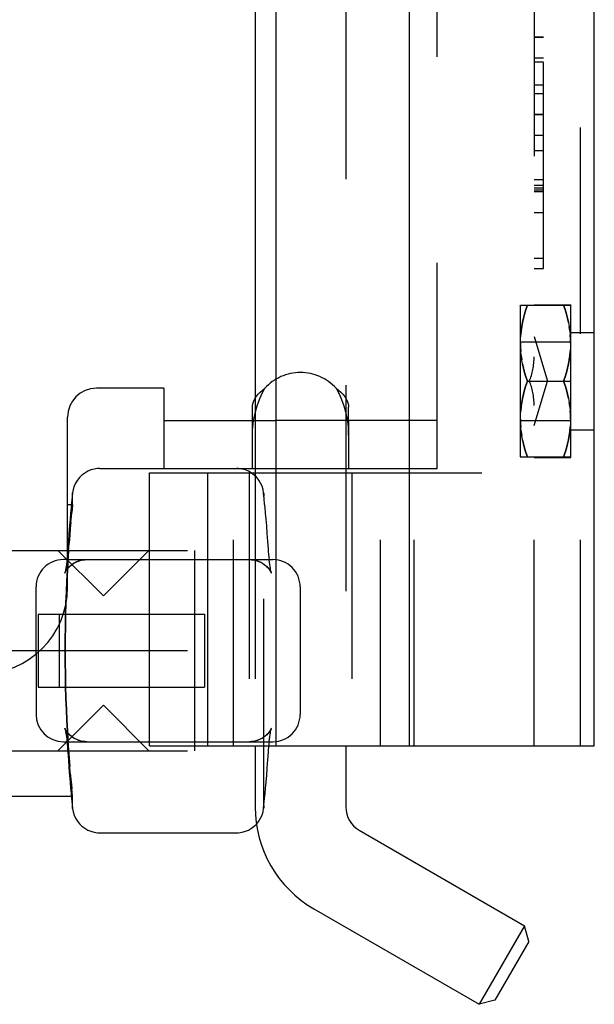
# Model space of a CAD drawing. Header units: inches. Extents: x 0 to 81, y 0 to 52.4.
# Tile 4 of 46: x 4.1 to 5.3, y 13.9 to 16.1. Entities that reach past the tile are written whole.
import ezdxf

# ---------------------------------------------------------------- set-up
doc = ezdxf.new("R2010")
doc.units = ezdxf.units.IN
doc.header["$LTSCALE"] = 4.452381
doc.header["$MEASUREMENT"] = 0
doc.linetypes.add('HIDDEN', pattern=[0.2, 0.1, -0.1])
doc.layers.get('0').update_dxf_attribs({"linetype": 'CONTINUOUS'})
doc.layers.add('02___PRT_ALL_AXES', color=7, linetype='CONTINUOUS')
doc.layers.add('DEFAULT_2', color=8, linetype='HIDDEN')

msp = doc.modelspace()

# ---------------------------------------------------------------- linework, layer by layer
at = {"color": 7, "linetype": 'Continuous'}
for p, q in [((4.6187, 17.0466), (4.6187, 14.4866)), ((4.9067, 17.0466), (4.9067, 14.4866)), ((5.3067, 14.4866), (5.3067, 17.0466)), ((4.5737, 16.3441), (4.5737, 15.1891)), ((4.3762, 15.2591), (4.2307, 15.2591)), ((4.3762, 15.2591), (4.3762, 15.0851)), ((4.5677, 15.1891), (4.5677, 15.2183)), ((4.1682, 14.8291), (4.1682, 15.1966)), ((4.3762, 15.1891), (4.6187, 15.1891)), ((4.238, 15.0858), (4.3762, 15.0858)), ((4.3457, 15.0766), (4.6187, 15.0766)), ((4.3457, 14.4866), (4.3457, 15.0766)), ((4.4717, 14.4866), (4.4717, 15.0766)), ((4.5737, 15.0851), (4.5737, 15.0766)), ((4.1793, 15.0329), (4.1784, 15.0247)), ((4.1793, 15.0329), (4.1785, 15.0248)), ((4.1767, 15.0071), (4.1682, 15.0071)), ((4.1682, 14.889), (4.3457, 14.889)), ((4.1002, 14.6846), (4.1002, 14.5543)), ((4.1593, 14.4953), (4.3457, 14.4953)), ((4.3457, 14.4866), (5.3067, 14.4866)), ((4.5737, 14.4866), (4.5737, 14.3541)), ((4.7697, 14.4866), (4.7697, 14.3541)), ((4.1767, 14.3771), (4.0372, 14.3771)), ((4.1767, 14.3771), (4.177, 14.3736)), ((4.1778, 14.3659), (4.1784, 14.3596)), ((4.1778, 14.3656), (4.1785, 14.3594)), ((4.1784, 14.3596), (4.1793, 14.3513)), ((4.1785, 14.3594), (4.1793, 14.3513)), ((4.7987, 14.3038), (5.156, 14.0976)), ((4.238, 14.2984), (4.5333, 14.2984)), ((4.7007, 14.1341), (5.058, 13.9278)), ((5.156, 14.0976), (5.058, 13.9278)), ((5.1651, 14.0634), (5.156, 14.0976)), ((5.1651, 14.0634), (5.0921, 13.937)), ((5.0921, 13.937), (5.058, 13.9278))]:
    msp.add_line(p, q, dxfattribs=at)
at = {"color": 3, "linetype": 'Continuous'}
msp.add_line((4.6187, 15.0851), (4.3762, 15.0851), dxfattribs=at)
at = {"color": 7, "linetype": 'Continuous'}
for points in [[(4.5677, 15.2183), (4.568, 15.2219), (4.5687, 15.2257), (4.5699, 15.2296), (4.5716, 15.2337), (4.5737, 15.2375)], [(4.238, 15.0858), (4.2332, 15.0856), (4.2258, 15.0845), (4.2186, 15.0825), (4.2118, 15.0797), (4.2054, 15.076), (4.1995, 15.0715), (4.1942, 15.0663), (4.1895, 15.0605), (4.1857, 15.0541), (4.1827, 15.0473), (4.1805, 15.0402), (4.1793, 15.0329)], [(4.5649, 15.0766), (4.5595, 15.0797), (4.5527, 15.0825), (4.5455, 15.0845), (4.5419, 15.0851)], [(4.1785, 15.0248), (4.1778, 15.0186), (4.177, 15.0105), (4.1761, 15.0006)], [(4.1784, 15.0247), (4.1778, 15.0184), (4.177, 15.0103)], [(4.1761, 15.0006), (4.175, 14.9892), (4.1739, 14.9762), (4.1726, 14.9616), (4.1713, 14.9456), (4.17, 14.9281), (4.1689, 14.9112)], [(4.1689, 14.9112), (4.1685, 14.9068), (4.1682, 14.9028)], [(4.167, 14.4953), (4.1675, 14.4902), (4.168, 14.484), (4.1685, 14.4774), (4.1689, 14.473)], [(4.1689, 14.473), (4.17, 14.4563), (4.1713, 14.4388), (4.1726, 14.4227), (4.1739, 14.4081), (4.175, 14.3951), (4.1761, 14.3837)], [(4.1761, 14.3837), (4.177, 14.3739), (4.1778, 14.3656)], [(4.1793, 14.3513), (4.1805, 14.344), (4.1827, 14.3369), (4.1857, 14.3301), (4.1895, 14.3237), (4.1942, 14.3179), (4.1995, 14.3127), (4.2054, 14.3083), (4.2118, 14.3045), (4.2186, 14.3017), (4.2258, 14.2997), (4.2332, 14.2986), (4.238, 14.2984)], [(4.5333, 14.2984), (4.5381, 14.2986), (4.5455, 14.2997), (4.5527, 14.3017), (4.5595, 14.3045), (4.5659, 14.3083), (4.5718, 14.3127), (4.5766, 14.3174)]]:
    msp.add_lwpolyline(points, dxfattribs=at)
at = {"color": 3, "linetype": 'Continuous'}
msp.add_lwpolyline([(4.5705, 15.1891), (4.5714, 15.1951), (4.5737, 15.2054)], dxfattribs=at)
at = {"color": 7, "linetype": 'Continuous'}
for centre, radius, start, end in [((4.2307, 15.1966), 0.0625, 90, 180), ((3.9807, 14.8291), 0.1875, 270, 360), ((4.1593, 14.5543), 0.0591, 180, 270), ((4.8277, 14.3541), 0.254, 180, 240), ((4.8277, 14.3541), 0.058, 180, 240)]:
    msp.add_arc(centre, radius, start, end, dxfattribs=at)
at = {"layer": '02___PRT_ALL_AXES', "color": 8, "linetype": 'HIDDEN'}
for p, q in [((4.5677, 15.0851), (4.5677, 15.1891)), ((4.7757, 15.1891), (4.7757, 15.0851))]:
    msp.add_line(p, q, dxfattribs=at)
msp.add_arc((4.6717, 15.1892), 0.104, 42.171, 137.829, dxfattribs=at)
at = {"layer": 'DEFAULT_2', "color": 8, "linetype": 'HIDDEN'}
for p, q in [((4.7697, 17.0466), (4.7697, 14.4866)), ((5.2767, 14.4866), (5.2767, 17.0466)), ((4.9672, 15.0851), (4.9672, 16.4481)), ((5.1767, 16.2057), (5.1767, 15.3274)), ((5.1767, 16.0177), (5.1967, 16.0177)), ((5.1967, 16.0177), (5.1767, 16.0177)), ((5.1967, 15.5177), (5.1967, 16.0177)), ((5.1967, 15.9722), (5.1767, 15.9722)), ((5.1767, 15.9643), (5.1967, 15.9643)), ((5.1767, 15.9145), (5.1967, 15.9145)), ((5.1967, 15.8953), (5.1767, 15.8953)), ((5.1967, 15.8509), (5.1767, 15.8509)), ((5.1767, 15.8509), (5.1967, 15.8509)), ((5.1967, 15.8055), (5.1767, 15.8055)), ((5.1767, 15.7727), (5.1967, 15.7727)), ((5.1767, 15.7102), (5.1967, 15.7102)), ((5.1767, 15.6981), (5.1967, 15.6981)), ((5.1767, 15.6922), (5.1967, 15.6922)), ((5.1767, 15.688), (5.1967, 15.688)), ((5.1767, 15.6842), (5.1967, 15.6842)), ((5.1767, 15.6388), (5.1967, 15.6388)), ((5.1767, 15.5404), (5.1967, 15.5404)), ((5.1767, 15.5177), (5.1967, 15.5177)), ((5.1467, 15.4376), (5.1475, 15.4389)), ((5.1467, 15.4376), (5.1467, 15.1116)), ((5.1473, 15.4386), (5.2552, 15.4386)), ((5.1767, 15.4396), (5.2557, 15.4396)), ((5.255, 15.4389), (5.2557, 15.4376)), ((5.2557, 15.1096), (5.2557, 15.4396)), ((5.2535, 15.3834), (5.2522, 15.3923)), ((5.1473, 15.3565), (5.1475, 15.3655)), ((5.1767, 15.3707), (5.2055, 15.2746)), ((5.2557, 15.3796), (5.3067, 15.3796)), ((5.1467, 15.3596), (5.2557, 15.3596)), ((5.2552, 15.3566), (5.255, 15.3476)), ((5.149, 15.3297), (5.1503, 15.3208)), ((5.162, 15.2746), (5.2557, 15.2746)), ((5.1767, 15.1784), (5.2055, 15.2746)), ((4.7757, 15.1577), (4.7757, 15.2183)), ((5.1767, 14.4866), (5.1767, 15.2217)), ((5.2535, 15.2194), (5.2522, 15.2283)), ((4.7691, 15.2082), (4.772, 15.1951)), ((4.772, 15.1951), (4.7741, 15.1821)), ((5.1473, 15.1925), (5.1475, 15.2015)), ((5.2552, 15.1926), (5.255, 15.1836)), ((4.5677, 15.1577), (4.5677, 15.1891)), ((4.5694, 15.1821), (4.5705, 15.1891)), ((4.5737, 15.1891), (4.5737, 15.0851)), ((4.9672, 15.1891), (4.6187, 15.1891)), ((5.1467, 15.1896), (5.2557, 15.1896)), ((5.149, 15.1657), (5.1503, 15.1568)), ((5.2557, 15.1696), (5.3067, 15.1696)), ((5.1467, 15.1116), (5.1475, 15.1102)), ((5.1473, 15.1106), (5.2552, 15.1106)), ((5.1767, 15.1096), (5.2557, 15.1096)), ((5.255, 15.1102), (5.2557, 15.1116)), ((4.3762, 15.0858), (4.5333, 15.0858)), ((4.5267, 14.4866), (4.5267, 15.0766)), ((4.5607, 15.0766), (4.5607, 14.4866)), ((4.5659, 15.076), (4.5649, 15.0766)), ((4.5737, 15.0766), (4.5737, 14.4866)), ((4.9672, 15.0851), (4.6187, 15.0851)), ((4.6187, 15.0766), (5.1767, 15.0766)), ((4.7827, 15.0766), (4.7827, 14.4866)), ((4.8447, 14.4866), (4.8447, 15.0766)), ((4.9174, 14.4866), (4.9174, 15.0766)), ((4.179, 15.006), (4.179, 15.0257)), ((4.5928, 15.0248), (4.592, 15.0329)), ((4.5923, 14.3585), (4.5923, 15.0257)), ((4.5935, 15.0186), (4.5924, 15.0292)), ((4.5935, 15.0184), (4.5929, 15.0247)), ((3.5608, 15.0071), (4.1682, 15.0071)), ((4.1789, 15.0071), (4.1767, 15.0071)), ((4.179, 15.0071), (4.178, 14.9975)), ((4.175, 14.9893), (4.1739, 14.9762)), ((4.1755, 14.9697), (4.1765, 14.9813)), ((4.178, 14.9975), (4.1773, 14.9903)), ((3.9821, 14.9086), (4.4427, 14.9086)), ((4.2459, 14.8102), (4.1475, 14.9086)), ((4.168, 14.9003), (4.1675, 14.894)), ((4.1685, 14.9068), (4.168, 14.9002)), ((4.1682, 14.9028), (4.168, 14.9003)), ((4.1689, 14.9112), (4.1685, 14.9068)), ((4.2459, 14.8102), (4.3443, 14.9086)), ((4.4427, 14.9086), (4.4427, 14.4756)), ((4.6028, 14.9068), (4.6025, 14.9112)), ((4.6038, 14.894), (4.6033, 14.9002)), ((4.1682, 14.889), (4.1593, 14.889)), ((4.1653, 14.8742), (4.1647, 14.8702)), ((4.1658, 14.8785), (4.1652, 14.874)), ((4.1664, 14.8832), (4.1658, 14.8783)), ((4.167, 14.8885), (4.1664, 14.8831)), ((4.1675, 14.8941), (4.167, 14.8883)), ((4.3457, 14.889), (4.612, 14.889)), ((4.6049, 14.8831), (4.6043, 14.8885)), ((4.6055, 14.8783), (4.6049, 14.8832)), ((4.6061, 14.874), (4.6055, 14.8785)), ((4.6067, 14.8702), (4.6061, 14.8742)), ((4.1628, 14.8608), (4.1625, 14.8598)), ((4.1632, 14.8624), (4.1627, 14.8607)), ((4.1636, 14.8645), (4.1631, 14.8622)), ((4.1641, 14.8672), (4.1636, 14.8643)), ((4.1647, 14.8705), (4.1641, 14.867)), ((4.6072, 14.867), (4.6066, 14.8705)), ((4.6077, 14.8643), (4.6072, 14.8672)), ((4.6082, 14.8622), (4.6077, 14.8645)), ((4.6086, 14.8607), (4.6082, 14.8624)), ((4.6088, 14.8599), (4.6085, 14.8608)), ((4.6087, 14.8601), (4.6089, 14.8597)), ((4.1002, 14.6846), (4.1002, 14.8299)), ((4.6711, 14.8299), (4.6711, 14.5543)), ((4.1049, 14.7708), (4.4644, 14.7708)), ((4.1049, 14.7708), (4.1049, 14.6134)), ((4.1504, 14.7708), (4.1504, 14.6134)), ((4.4644, 14.7708), (4.4644, 14.6134)), ((3.9821, 14.6921), (4.4427, 14.6921)), ((4.1049, 14.6134), (4.4644, 14.6134)), ((4.2459, 14.574), (4.1475, 14.4756)), ((4.2459, 14.574), (4.3443, 14.4756)), ((4.1626, 14.5241), (4.1624, 14.5245)), ((4.1625, 14.5244), (4.1628, 14.5234)), ((4.1627, 14.5235), (4.1632, 14.5218)), ((4.1631, 14.522), (4.1636, 14.5197)), ((4.1636, 14.5199), (4.1641, 14.517)), ((4.1641, 14.5172), (4.1647, 14.5138)), ((4.1647, 14.514), (4.1653, 14.51)), ((4.6061, 14.51), (4.6067, 14.514)), ((4.6066, 14.5138), (4.6072, 14.5172)), ((4.6072, 14.517), (4.6077, 14.5199)), ((4.6077, 14.5197), (4.6082, 14.522)), ((4.6082, 14.5218), (4.6086, 14.5235)), ((4.6085, 14.5234), (4.6088, 14.5244)), ((4.1652, 14.5102), (4.1658, 14.5057)), ((4.1658, 14.5059), (4.1664, 14.501)), ((4.1664, 14.5011), (4.167, 14.4958)), ((4.167, 14.4959), (4.167, 14.4953)), ((4.3457, 14.4953), (4.612, 14.4953)), ((4.6038, 14.4901), (4.6044, 14.4959)), ((4.6043, 14.4958), (4.6049, 14.5011)), ((4.6049, 14.501), (4.6055, 14.5059)), ((4.6055, 14.5057), (4.6061, 14.5102)), ((3.9821, 14.4756), (4.4427, 14.4756)), ((4.1685, 14.4774), (4.1685, 14.4774)), ((4.1685, 14.4774), (4.1689, 14.473)), ((4.6013, 14.4563), (4.6025, 14.473)), ((4.6013, 14.4562), (4.6025, 14.473)), ((4.6033, 14.484), (4.6038, 14.4902)), ((4.179, 14.3771), (4.178, 14.3867)), ((4.5952, 14.3834), (4.5963, 14.3951)), ((4.1789, 14.3771), (4.1767, 14.3771)), ((4.179, 14.3585), (4.179, 14.3782)), ((4.592, 14.3513), (4.5935, 14.3659)), ((4.5935, 14.3659), (4.5943, 14.3739)), ((4.592, 14.3513), (4.5928, 14.3594))]:
    msp.add_line(p, q, dxfattribs=at)
for points in [[(5.1475, 15.3655), (5.1481, 15.3744), (5.149, 15.3834), (5.1503, 15.3923), (5.1519, 15.4013), (5.1539, 15.4104), (5.1562, 15.4196), (5.1589, 15.429), (5.162, 15.4386)], [(5.162, 15.4386), (5.1589, 15.429), (5.1562, 15.4196), (5.1539, 15.4104), (5.1519, 15.4013), (5.1503, 15.3923), (5.149, 15.3834), (5.1481, 15.3744)], [(5.2405, 15.4386), (5.2436, 15.429), (5.2463, 15.4196), (5.2486, 15.4104), (5.2506, 15.4013)], [(5.2506, 15.4013), (5.2486, 15.4104), (5.2463, 15.4196), (5.2436, 15.429), (5.2405, 15.4386)], [(5.2506, 15.4013), (5.2522, 15.3923), (5.2535, 15.3834)], [(5.2535, 15.3834), (5.2544, 15.3744), (5.255, 15.3655), (5.2552, 15.3565)], [(5.2552, 15.3566), (5.255, 15.3655), (5.2544, 15.3744)], [(5.149, 15.3297), (5.1481, 15.3387), (5.1475, 15.3476), (5.1473, 15.3566)], [(5.1473, 15.3565), (5.1475, 15.3476), (5.1481, 15.3387)], [(5.255, 15.3476), (5.2544, 15.3387), (5.2535, 15.3297), (5.2522, 15.3208), (5.2506, 15.3118), (5.2486, 15.3027), (5.2463, 15.2935), (5.2436, 15.2841), (5.2405, 15.2746)], [(5.1519, 15.3118), (5.1503, 15.3208), (5.149, 15.3297)], [(5.2405, 15.2746), (5.2436, 15.2841), (5.2463, 15.2935), (5.2486, 15.3027), (5.2506, 15.3118), (5.2522, 15.3208), (5.2535, 15.3297), (5.2544, 15.3387)], [(5.162, 15.2746), (5.1589, 15.2841), (5.1562, 15.2935), (5.1539, 15.3027), (5.1519, 15.3118)], [(5.1519, 15.3118), (5.1539, 15.3027), (5.1562, 15.2935), (5.1589, 15.2841), (5.162, 15.2746)], [(4.5737, 15.2054), (4.5744, 15.2082), (4.5782, 15.2215), (4.5828, 15.2345), (4.5883, 15.247), (4.5947, 15.2591)], [(4.5737, 15.2375), (4.574, 15.2379), (4.5769, 15.2422), (4.5804, 15.2466), (4.5845, 15.2509), (4.5893, 15.255), (4.5947, 15.2591)], [(4.7488, 15.2591), (4.7542, 15.255), (4.7589, 15.2509), (4.7631, 15.2466), (4.7666, 15.2422), (4.7695, 15.2379)], [(4.7488, 15.2591), (4.7552, 15.247), (4.7607, 15.2345), (4.7653, 15.2215), (4.7691, 15.2082)], [(5.1475, 15.2015), (5.1481, 15.2104), (5.149, 15.2194), (5.1503, 15.2283), (5.1519, 15.2373), (5.1539, 15.2464), (5.1562, 15.2556), (5.1589, 15.265), (5.162, 15.2746)], [(5.162, 15.2746), (5.1589, 15.265), (5.1562, 15.2556), (5.1539, 15.2464), (5.1519, 15.2373), (5.1503, 15.2283), (5.149, 15.2194), (5.1481, 15.2104)], [(5.2405, 15.2746), (5.2436, 15.265), (5.2463, 15.2556), (5.2486, 15.2464), (5.2506, 15.2373)], [(5.2506, 15.2373), (5.2486, 15.2464), (5.2463, 15.2556), (5.2436, 15.265), (5.2405, 15.2746)], [(4.7695, 15.2379), (4.7718, 15.2337), (4.7736, 15.2296), (4.7748, 15.2257), (4.7755, 15.2219), (4.7757, 15.2183)], [(5.2506, 15.2373), (5.2522, 15.2283), (5.2535, 15.2194)], [(5.2535, 15.2194), (5.2544, 15.2104), (5.255, 15.2015), (5.2552, 15.1925)], [(5.149, 15.1657), (5.1481, 15.1747), (5.1475, 15.1836), (5.1473, 15.1926)], [(5.1473, 15.1925), (5.1475, 15.1836), (5.1481, 15.1747)], [(5.2552, 15.1926), (5.255, 15.2015), (5.2544, 15.2104)], [(4.5677, 15.1577), (4.5681, 15.1696), (4.5694, 15.1821)], [(4.7741, 15.1821), (4.7753, 15.1696), (4.7757, 15.1577)], [(5.255, 15.1836), (5.2544, 15.1747), (5.2535, 15.1657), (5.2522, 15.1568), (5.2506, 15.1478), (5.2486, 15.1387), (5.2463, 15.1295), (5.2436, 15.1201), (5.2405, 15.1106)], [(5.2405, 15.1106), (5.2436, 15.1201), (5.2463, 15.1295), (5.2486, 15.1387), (5.2506, 15.1478), (5.2522, 15.1568), (5.2535, 15.1657), (5.2544, 15.1747)], [(5.1519, 15.1478), (5.1503, 15.1568), (5.149, 15.1657)], [(5.162, 15.1106), (5.1589, 15.1201), (5.1562, 15.1295), (5.1539, 15.1387), (5.1519, 15.1478)], [(5.1519, 15.1478), (5.1539, 15.1387), (5.1562, 15.1295), (5.1589, 15.1201), (5.162, 15.1106)], [(4.5419, 15.0851), (4.5381, 15.0856), (4.5333, 15.0858)], [(4.592, 15.0329), (4.5908, 15.0402), (4.5886, 15.0473), (4.5856, 15.0541), (4.5818, 15.0605), (4.5772, 15.0663), (4.5718, 15.0715), (4.5659, 15.076)], [(4.179, 15.0268), (4.179, 15.0289), (4.1791, 15.0309), (4.1793, 15.0329)], [(4.592, 15.0329), (4.5922, 15.0309), (4.5923, 15.0289), (4.5923, 15.0268)], [(4.5974, 14.9762), (4.5963, 14.9892), (4.5952, 15.0006), (4.5943, 15.0103), (4.5935, 15.0186)], [(4.6025, 14.9112), (4.6013, 14.9279), (4.6, 14.9454), (4.5987, 14.9615), (4.5974, 14.9762), (4.5963, 14.9893), (4.5952, 15.0008), (4.5943, 15.0105)], [(4.1765, 14.981), (4.1774, 14.9905), (4.178, 14.9977)], [(4.1705, 14.9061), (4.1718, 14.9247), (4.1731, 14.9416), (4.1743, 14.9568), (4.1755, 14.97)], [(4.1726, 14.9616), (4.1726, 14.9615), (4.1713, 14.9454)], [(4.1755, 14.9697), (4.1743, 14.9565), (4.1731, 14.9414), (4.1718, 14.9245)], [(4.6025, 14.9112), (4.6013, 14.9281), (4.6, 14.9456), (4.5987, 14.9616)], [(4.17, 14.9281), (4.17, 14.9279), (4.1689, 14.9112)], [(4.1632, 14.6921), (4.1633, 14.7179), (4.1636, 14.7436), (4.1641, 14.7693), (4.1649, 14.7946), (4.1658, 14.8193), (4.1668, 14.8429), (4.168, 14.8652), (4.1692, 14.8863), (4.1705, 14.9063)], [(4.1705, 14.9061), (4.1692, 14.8862), (4.168, 14.8651), (4.1668, 14.8428), (4.1658, 14.8192), (4.1649, 14.7946), (4.1641, 14.7692), (4.1636, 14.7435), (4.1633, 14.7179), (4.1632, 14.6921)], [(4.6033, 14.9002), (4.6028, 14.9068), (4.6025, 14.9112)], [(4.6044, 14.8883), (4.6038, 14.8941), (4.6033, 14.9003)], [(4.1625, 14.8599), (4.1624, 14.8597), (4.1626, 14.8601), (4.163, 14.8611), (4.1639, 14.8629), (4.1652, 14.8651), (4.1671, 14.8679), (4.1696, 14.871), (4.1728, 14.8743), (4.1766, 14.8775), (4.181, 14.8807), (4.1861, 14.8835), (4.1918, 14.8858), (4.198, 14.8876), (4.2048, 14.8887), (4.2101, 14.889)], [(4.1624, 14.8597), (4.1626, 14.8602), (4.1631, 14.8613), (4.1641, 14.8631), (4.1655, 14.8655), (4.1674, 14.8683), (4.17, 14.8714), (4.1732, 14.8747), (4.1771, 14.8779), (4.1815, 14.8809), (4.1866, 14.8837), (4.1922, 14.886), (4.1985, 14.8877), (4.2053, 14.8887), (4.2101, 14.889)], [(4.5612, 14.889), (4.566, 14.8887), (4.5728, 14.8877), (4.5791, 14.886), (4.5847, 14.8837), (4.5898, 14.8809), (4.5943, 14.8779), (4.5981, 14.8747), (4.6013, 14.8714), (4.6039, 14.8683), (4.6058, 14.8655), (4.6072, 14.8631), (4.6082, 14.8613), (4.6087, 14.8601)], [(4.5612, 14.889), (4.5665, 14.8887), (4.5733, 14.8876), (4.5795, 14.8858), (4.5852, 14.8835), (4.5903, 14.8807), (4.5947, 14.8775), (4.5985, 14.8743), (4.6017, 14.871), (4.6042, 14.8679), (4.6061, 14.8651), (4.6074, 14.8629), (4.6083, 14.8611), (4.6087, 14.86)], [(4.6087, 14.86), (4.6089, 14.8597), (4.6088, 14.8599)], [(4.1743, 14.4274), (4.1731, 14.4428), (4.1718, 14.4597), (4.1705, 14.4781), (4.1692, 14.498), (4.168, 14.5191), (4.1668, 14.5414), (4.1658, 14.5651), (4.1649, 14.5897), (4.1641, 14.615), (4.1636, 14.6407), (4.1633, 14.6664), (4.1632, 14.6921)], [(4.1632, 14.6921), (4.1633, 14.6663), (4.1636, 14.6406), (4.1641, 14.6149), (4.1649, 14.5896), (4.1658, 14.565), (4.1668, 14.5413), (4.168, 14.519), (4.1692, 14.4979), (4.1705, 14.478), (4.1718, 14.4595), (4.1731, 14.4426)], [(4.1626, 14.5242), (4.1624, 14.5246), (4.1625, 14.5243)], [(4.2101, 14.4953), (4.2048, 14.4955), (4.198, 14.4966), (4.1918, 14.4984), (4.1861, 14.5008), (4.181, 14.5036), (4.1766, 14.5067), (4.1728, 14.5099), (4.1696, 14.5132), (4.1671, 14.5163), (4.1652, 14.5191), (4.1639, 14.5214), (4.163, 14.5231), (4.1626, 14.5242)], [(4.2101, 14.4953), (4.2053, 14.4955), (4.1985, 14.4965), (4.1922, 14.4982), (4.1866, 14.5005), (4.1815, 14.5033), (4.1771, 14.5063), (4.1732, 14.5096), (4.17, 14.5128), (4.1674, 14.5159), (4.1655, 14.5187), (4.1641, 14.5211), (4.1631, 14.5229), (4.1626, 14.5241)], [(4.6088, 14.5243), (4.6089, 14.5246), (4.6087, 14.5242), (4.6083, 14.5231), (4.6074, 14.5214), (4.6061, 14.5191), (4.6042, 14.5163), (4.6017, 14.5132), (4.5985, 14.5099), (4.5947, 14.5067), (4.5903, 14.5036), (4.5852, 14.5008), (4.5795, 14.4984), (4.5733, 14.4966), (4.5665, 14.4955), (4.5612, 14.4953)], [(4.6089, 14.5245), (4.6087, 14.524), (4.6082, 14.5229), (4.6072, 14.5211), (4.6058, 14.5187), (4.6039, 14.5159), (4.6013, 14.5128), (4.5981, 14.5096), (4.5943, 14.5063), (4.5898, 14.5033), (4.5847, 14.5005), (4.5791, 14.4982), (4.5728, 14.4965), (4.566, 14.4955), (4.5612, 14.4953)], [(4.1675, 14.4902), (4.1675, 14.4901), (4.168, 14.484)], [(4.1689, 14.473), (4.17, 14.4562), (4.1713, 14.4387), (4.1726, 14.4226), (4.1739, 14.4079)], [(4.6025, 14.473), (4.6028, 14.4774), (4.6033, 14.484)], [(4.6025, 14.473), (4.6028, 14.4774), (4.6033, 14.484)], [(4.5963, 14.3948), (4.5974, 14.4079), (4.5987, 14.4226), (4.6, 14.4387), (4.6013, 14.4563)], [(4.178, 14.3865), (4.1773, 14.394), (4.1765, 14.4032), (4.1755, 14.4145), (4.1743, 14.4277)], [(4.1743, 14.4274), (4.1755, 14.4142), (4.1765, 14.403), (4.1774, 14.3937)], [(4.5963, 14.3951), (4.5975, 14.4081), (4.5987, 14.4227), (4.6, 14.4388)], [(4.175, 14.3951), (4.175, 14.3948), (4.1761, 14.3834), (4.1767, 14.3771)], [(4.5935, 14.3656), (4.5943, 14.3736), (4.5952, 14.3837)], [(4.1793, 14.3513), (4.1791, 14.3533), (4.179, 14.3553), (4.179, 14.3575)], [(4.5766, 14.3174), (4.5772, 14.3179), (4.5818, 14.3237), (4.5856, 14.3301), (4.5886, 14.3369), (4.5908, 14.344), (4.592, 14.3513)], [(4.5923, 14.3575), (4.5923, 14.3553), (4.5922, 14.3533), (4.592, 14.3513)]]:
    msp.add_lwpolyline(points, dxfattribs=at)
for centre, start, end in [((4.1593, 14.8299), 90, 180), ((4.612, 14.8299), 0, 90), ((4.612, 14.5543), 270, 360)]:
    msp.add_arc(centre, 0.0591, start, end, dxfattribs=at)
for centre, start_param, end_param in [((5.1267, 15.3274), -2.227503, -1.570796), ((5.1267, 15.2217), -1.570796, -0.91409)]:
    msp.add_ellipse(centre, major_axis=(0, 0.0866), ratio=0.57735, start_param=start_param, end_param=end_param, dxfattribs=at)

doc.saveas('drawing.dxf')
